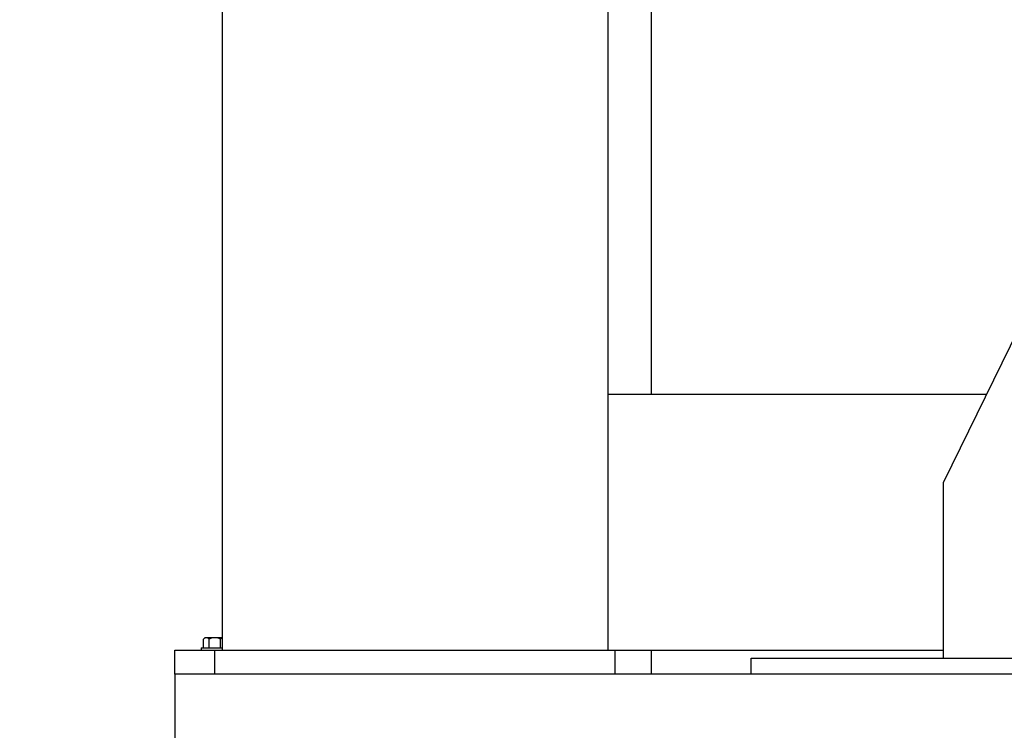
# Model space of a CAD drawing. Header units: inches. Extents: x 5 to 1128, y -85 to 748.
# Tile 129 of 256: x 122 to 137, y 332 to 343. Entities that reach past the tile are written whole.
import ezdxf

# ---------------------------------------------------------------- set-up
doc = ezdxf.new("R2010")
doc.units = ezdxf.units.IN
doc.header["$LTSCALE"] = 32
doc.header["$MEASUREMENT"] = 0
doc.layers.add('Dimension (ANSI)', color=7, linetype='Continuous', lineweight=25)
doc.layers.add('Visible (ANSI)', color=7, linetype='Continuous', lineweight=30)
doc.styles.add('Note Text (ANSI)', font='tahoma.ttf')
doc.dimstyles.new('SB Fraction-16 (ANSI)', dxfattribs={"dimscale": 32, "dimtxt": 0.125, "dimasz": 0.098425, "dimexe": 0.125, "dimexo": 0.0625, "dimgap": 0.031496, "dimtad": 0, "dimtih": 1, "dimtoh": 1, "dimdec": 4, "dimrnd": 1e-08, "dimzin": 0, "dimdsep": 46, "dimlunit": 5, "dimtxsty": 'Note Text (ANSI)', "dimcen": 0.09, "dimdle": 0.393701, "dimclrd": 256, "dimclre": 256, "dimclrt": 256, "dimadec": 0, "dimazin": 3, "dimtfac": 0.96, "dimtofl": 0, "dimtmove": 0, "dimatfit": 3, "dimfxl": 1, "dimfrac": 2, "dimtolj": 1, "dimtzin": 12, "dimlwd": -1, "dimlwe": -1, "dimarcsym": 0})

# ---------------------------------------------------------------- blocks, each defined once
blk = doc.blocks.new('*D16')
at = {"layer": 'Defpoints', "color": 0, "transparency": 16777216}
for p in [(170.807, 474.984), (79.917, 156.272), (130.87, 156.272)]:
    blk.add_point(p, dxfattribs=at)
at = {"layer": 'Dimension (ANSI)', "transparency": 16777216}
for p, q in [((168.807, 474.984), (75.917, 474.984)), ((79.917, 471.834), (79.917, 330.661)), ((79.917, 159.422), (79.917, 323.595)), ((128.87, 156.272), (75.917, 156.272))]:
    blk.add_line(p, q, dxfattribs=at)
for points in [[(79.392, 471.834), (80.442, 471.834), (79.917, 474.984)], [(79.392, 159.422), (80.442, 159.422), (79.917, 156.272)]]:
    blk.add_solid(points, dxfattribs=at)
at = {"layer": 'Dimension (ANSI)', "transparency": 16777216, "insert": (67.714, 329.653), "char_height": 4, "attachment_point": 1, "style": 'Note Text (ANSI)'}
blk.add_mtext('\\A1;318 11/16', dxfattribs=at)

msp = doc.modelspace()

# ---------------------------------------------------------------- linework, layer by layer
at = {"layer": 'Visible (ANSI)'}
for p, q in [((124.92226, 351.10867), (124.92226, 333.60867)), ((130.94226, 351.10867), (130.94226, 333.60867)), ((131.61976, 350.57742), (131.61976, 337.60867)), ((142.18226, 348.48367), (136.18226, 336.23367)), ((130.94226, 337.60867), (136.85573, 337.60867)), ((136.18226, 333.48367), (136.18226, 336.23367)), ((124.62713, 333.64767), (124.62713, 333.78345)), ((124.67216, 333.80267), (124.65126, 333.80267)), ((124.80726, 333.80267), (124.67216, 333.80267)), ((124.7172, 333.64767), (124.7172, 333.78345)), ((124.92226, 333.80267), (124.80726, 333.80267)), ((124.89733, 333.64767), (124.89733, 333.78345)), ((124.59126, 333.64767), (124.92226, 333.64767)), ((124.59126, 333.64767), (124.59126, 333.60867)), ((124.18226, 333.23367), (124.18226, 333.60867)), ((124.18226, 333.60867), (124.80726, 333.60867)), ((124.80726, 333.23367), (124.80726, 333.60867)), ((124.80726, 333.60867), (131.05726, 333.60867)), ((131.05726, 333.23367), (131.05726, 333.60867)), ((131.05726, 333.60867), (136.18226, 333.60867)), ((131.61976, 333.60867), (131.61976, 333.23367)), ((133.18226, 333.48367), (148.21351, 333.48367)), ((133.18226, 333.23367), (133.18226, 333.48367)), ((124.18226, 333.23367), (124.18226, 324.79867)), ((148.21351, 333.23367), (124.18226, 333.23367))]:
    msp.add_line(p, q, dxfattribs=at)
for radius, start, end in [(0.2702, 125.26439, 131.810315), (0.22062, 90, 114.094843), (0.22062, 65.905157, 90)]:
    msp.add_arc((124.80726, 333.58205), radius, start, end, dxfattribs=at)
for centre, start_param, end_param in [((124.67216, 333.58205), 0, 0.42053434), ((124.67216, 333.58205), 5.86265097, 6.28318531), ((124.94236, 333.58205), 0.18323935, 0.42053434)]:
    msp.add_ellipse(centre, major_axis=(0, 0.22062), ratio=0.5, start_param=start_param, end_param=end_param, dxfattribs=at)

# ---------------------------------------------------------------- dimensions: what is measured, and where the dimension line sits
at = {"layer": 'Dimension (ANSI)'}
dim = msp.add_linear_dim(base=(79.91701, 156.27197), p1=(170.80726, 474.98367), p2=(130.86976, 156.27197), angle=270, dimstyle='SB Fraction-16 (ANSI)', override={"dimgap": 0.031496, "dimdec": 4, "dimtol": 0, "dimlim": 0, "dimtp": 0, "dimtm": 0, "dimtdec": 2, "dimatfit": 1}, dxfattribs=at)
dim.commit()
dim.dimension.update_dxf_attribs({"geometry": '*D16', "text_midpoint": (79.91701, 327.12782), "dimtype": 160})

doc.saveas('drawing.dxf')
